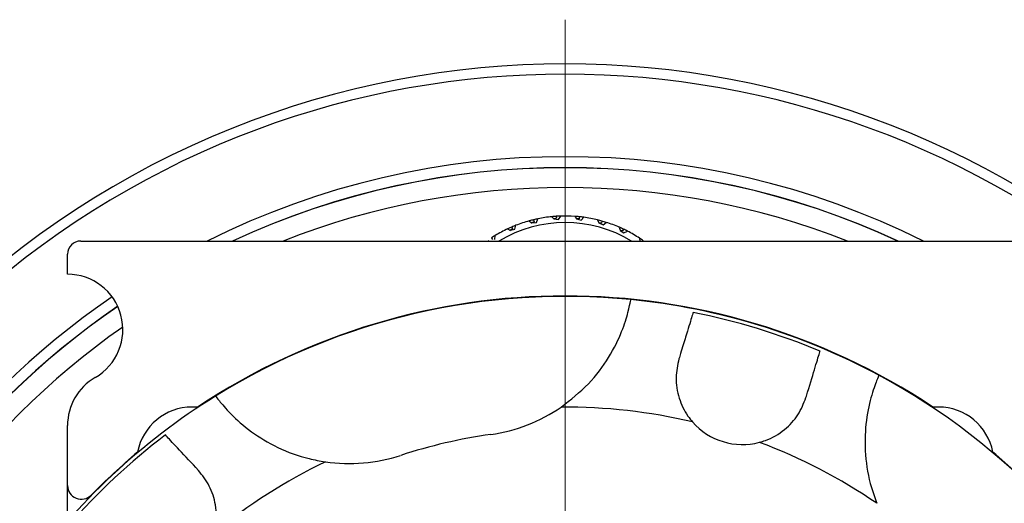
# Model space of a CAD drawing. Header units: inches. Extents: x 1.8 to 31.6, y 1.3 to 21.4.
# Tile 18 of 65: x 11.3 to 13.5, y 4.7 to 5.8. Entities that reach past the tile are written whole.
import ezdxf

# ---------------------------------------------------------------- set-up
doc = ezdxf.new("R2010")
doc.units = ezdxf.units.IN
doc.header["$MEASUREMENT"] = 0

# ---------------------------------------------------------------- blocks, each defined once
blk = doc.blocks.new('SW_CENTERMARKSYMBOL_1')
at = {"color": 0, "linetype": 'Continuous', "lineweight": 18}
blk.add_line((0, 0.2), (0, 2.1248), dxfattribs=at)

msp = doc.modelspace()

# ---------------------------------------------------------------- linework, layer by layer
at = {"color": 7, "linetype": 'Continuous', "lineweight": 25}
for p, q in [((12.4432, 5.3124), (12.4467, 5.3206)), ((12.478, 5.3253), (12.4828, 5.3201)), ((12.4828, 5.3201), (12.4829, 5.3201)), ((12.4886, 5.3216), (12.4829, 5.3201)), ((12.4829, 5.3201), (12.4829, 5.3201)), ((12.4829, 5.3201), (12.4935, 5.3192)), ((12.4882, 5.3262), (12.4886, 5.3216)), ((12.4935, 5.3192), (12.4984, 5.3267)), ((12.53, 5.3261), (12.5338, 5.3201)), ((12.5338, 5.3201), (12.534, 5.3201)), ((12.534, 5.3201), (12.5339, 5.3201)), ((12.5339, 5.3201), (12.5442, 5.3174)), ((12.5398, 5.3206), (12.534, 5.3201)), ((12.5402, 5.3252), (12.5398, 5.3206)), ((12.5442, 5.3174), (12.5503, 5.324)), ((12.3781, 5.2978), (12.3844, 5.2944)), ((12.3894, 5.2978), (12.3845, 5.2945)), ((12.3845, 5.2945), (12.3948, 5.2972)), ((12.3875, 5.302), (12.3894, 5.2978)), ((12.3948, 5.2972), (12.3969, 5.3058)), ((12.4269, 5.3158), (12.4325, 5.3114)), ((12.4325, 5.3114), (12.4326, 5.3115)), ((12.438, 5.3139), (12.4326, 5.3115)), ((12.4326, 5.3115), (12.4432, 5.3124)), ((12.4326, 5.3115), (12.4326, 5.3115)), ((12.4368, 5.3184), (12.438, 5.3139)), ((12.5813, 5.318), (12.5841, 5.3115)), ((12.5841, 5.3115), (12.5842, 5.3115)), ((12.5842, 5.3115), (12.5842, 5.3114)), ((12.5901, 5.311), (12.5842, 5.3115)), ((12.5842, 5.3114), (12.5939, 5.3071)), ((12.5912, 5.3154), (12.5901, 5.311)), ((12.5939, 5.3071), (12.601, 5.3125)), ((12.6306, 5.3014), (12.6322, 5.2945)), ((12.6399, 5.2972), (12.638, 5.293)), ((12.3416, 5.2775), (12.3442, 5.2737)), ((12.3496, 5.274), (12.3502, 5.2829)), ((12.3844, 5.2944), (12.3845, 5.2945)), ((12.3845, 5.2945), (12.3845, 5.2945)), ((12.6322, 5.2945), (12.6324, 5.2944)), ((12.6324, 5.2944), (12.6323, 5.2944)), ((12.6323, 5.2944), (12.6411, 5.2885)), ((12.638, 5.293), (12.6324, 5.2944)), ((12.6411, 5.2885), (12.649, 5.2927)), ((12.6763, 5.2767), (12.6767, 5.2703)), ((11.4134, 5.2703), (13.6034, 5.2703)), ((12.3331, 5.2718), (12.3374, 5.2703)), ((12.6848, 5.271), (12.6844, 5.2703)), ((11.3834, 5.1953), (11.3834, 5.2403)), ((11.6774, 4.8953), (11.6646, 4.8953)), ((11.6792, 4.8953), (11.6774, 4.8953)), ((13.3393, 4.8953), (13.3375, 4.8953)), ((13.3521, 4.8953), (13.3393, 4.8953)), ((11.3834, 4.7184), (11.3834, 4.8538)), ((11.3834, 4.6375), (11.3834, 4.7184))]:
    msp.add_line(p, q, dxfattribs=at)
for centre, radius, start, end in [((12.5084, 3.6453), 2.0248, 303.6511, 204.4209), ((12.5084, 3.6453), 2.0017, 318.0385, 204.3563), ((12.5084, 3.6453), 1.8155, 63.5175, 116.4825), ((12.5084, 3.6453), 1.7907, 65.1607, 114.8393), ((12.5084, 3.6453), 1.7905, 65.1714, 114.8286), ((12.5084, 3.6453), 1.7457, 68.5729, 111.4271), ((12.5084, 5.0203), 0.3065, 101.5988, 103.4995), ((12.5084, 5.0203), 0.3065, 95.6817, 101.5988), ((12.5084, 5.0203), 0.3065, 93.7698, 95.6585), ((12.5084, 5.0203), 0.3065, 91.8691, 93.7698), ((12.5084, 5.0203), 0.3065, 85.9519, 91.8691), ((12.5084, 5.0203), 0.3065, 84.04, 85.9519), ((12.5084, 5.0203), 0.3065, 82.161, 84.04), ((12.5084, 5.0203), 0.3065, 76.2222, 82.1394), ((12.5084, 5.0203), 0.3065, 115.1411, 121.0583), ((12.5084, 5.0203), 0.2915, 59.0518, 120.9482), ((12.5084, 5.0203), 0.3065, 113.2292, 115.1411), ((12.5084, 5.0203), 0.3065, 111.3502, 113.2292), ((12.5084, 5.0203), 0.3065, 105.4114, 111.3286), ((12.5084, 5.0203), 0.3065, 103.4995, 105.3882), ((12.5084, 5.0203), 0.3065, 74.3103, 76.2222), ((12.5084, 5.0203), 0.3065, 72.4096, 74.3103), ((12.5084, 5.0203), 0.3065, 66.4925, 72.4096), ((12.5084, 5.0203), 0.3065, 64.5806, 66.4693), ((12.5084, 5.0203), 0.3065, 62.6799, 64.5806), ((12.5084, 5.0203), 0.3065, 121.0583, 122.959), ((12.5084, 5.0203), 0.3065, 56.7627, 62.6799), ((12.5084, 5.0203), 0.3065, 54.8509, 56.7627), ((11.4134, 5.2403), 0.03, 90, 180), ((11.3834, 5.0703), 0.125, 300, 90), ((12.5084, 3.6453), 1.8155, 124.3445, 202.8084), ((12.5084, 3.6453), 1.501, 56.3852, 123.6148), ((12.5084, 3.6453), 1.5, 84.3299, 121.7881), ((12.5084, 3.6453), 1.7907, 124.3969, 202.7081), ((12.5084, 3.6453), 1.7905, 124.3978, 202.7074), ((12.5084, 3.6453), 1.5, 61.7881, 84.3299), ((12.5084, 3.6453), 1.4919, 67.2887, 78.8293), ((12.5084, 3.6453), 1.7457, 124.9546, 202.519), ((12.5084, 3.6453), 1.5, 24.3299, 61.7881), ((11.5084, 4.8538), 0.125, 120, 180), ((12.5084, 3.6453), 1.5, 121.7881, 144.3299), ((11.6646, 4.7703), 0.125, 90, 169.2158), ((12.2875, 5.2048), 0.375, 278.059, 304.3836), ((12.5084, 3.6453), 1.25, 76.6833, 90.4139), ((13.3521, 4.7703), 0.125, 10.7842, 90), ((12.909, 4.9607), 0.15, 221.2707, 284.8473), ((12.5084, 3.6453), 1.4919, 127.2887, 138.8293), ((12.5084, 3.6453), 1.2, 98.059, 108.059), ((12.5084, 3.6453), 1.25, 55.7041, 69.4347), ((12.5084, 3.6453), 1.501, 130.0857, 135.5465), ((12.0201, 5.1428), 0.375, 261.7344, 288.059), ((12.5084, 3.6453), 1.501, 44.4535, 49.9143), ((12.5084, 3.6453), 1.25, 115.7041, 129.4347), ((11.4146, 4.7184), 0.0312, 180, 315.5465)]:
    msp.add_arc(centre, radius, start, end, dxfattribs=at)
for points, knots in [([(12.4993, 4.8953), (12.5207, 4.912), (12.5629, 4.9449), (12.6093, 5.0079), (12.6379, 5.067), (12.6516, 5.1124), (12.656, 5.135), (12.6564, 5.1372), (12.6566, 5.138)], [0, 0, 0, 0, 0.1856719, 0.3660229, 0.5469395, 0.7176374, 0.8972052, 1, 1, 1, 1]), ([(12.7974, 5.109), (12.7963, 5.1054), (12.7928, 5.0939), (12.7832, 5.0623), (12.7722, 5.0263), (12.7668, 5.0084), (12.7655, 5.0044)], [0, 0, 0, 0, 0.201665, 0.645222, 0.919326, 1, 1, 1, 1]), ([(13.0525, 4.917), (13.0537, 4.921), (13.0618, 4.9475), (13.0746, 4.9894), (13.082, 5.0138), (13.0842, 5.0212), (13.0844, 5.0216)], [0, 0, 0, 0, 0.080794, 0.527248, 0.973766, 1, 1, 1, 1]), ([(12.7655, 5.0044), (12.7624, 4.9905), (12.7562, 4.9626), (12.7635, 4.9158), (12.7796, 4.8821), (12.7927, 4.8661), (12.7963, 4.8617)], [0, 0, 0, 0, 0.304282, 0.609837, 0.893666, 1, 1, 1, 1]), ([(13.2175, 4.9671), (13.2163, 4.9647), (13.2141, 4.9598), (13.1993, 4.9204), (13.1865, 4.8607), (13.1848, 4.7877), (13.1955, 4.7253), (13.2084, 4.6897), (13.2127, 4.678)], [0, 0, 0, 0, 0.1903522, 0.3808638, 0.5665654, 0.7398217, 0.9140544, 1, 1, 1, 1]), ([(11.7182, 4.9203), (11.7197, 4.9181), (11.7229, 4.9137), (11.7496, 4.8812), (11.7949, 4.8403), (11.8573, 4.8023), (11.9167, 4.7804), (11.9539, 4.7738), (11.9662, 4.7716)], [0, 0, 0, 0, 0.190352, 0.380864, 0.566565, 0.739822, 0.914054, 1, 1, 1, 1]), ([(12.9474, 4.8157), (12.9519, 4.817), (12.9724, 4.8231), (13.0048, 4.8421), (13.0372, 4.8777), (13.0473, 4.9037), (13.0525, 4.917)], [0, 0, 0, 0, 0.088211, 0.402795, 0.696118, 1, 1, 1, 1]), ([(11.6792, 4.7524), (11.6639, 4.7687), (11.6333, 4.8014), (11.6123, 4.8239), (11.6058, 4.831), (11.6045, 4.8323)], [0, 0, 0, 0, 0.446818, 0.893762, 1, 1, 1, 1]), ([(11.7144, 4.6108), (11.7154, 4.6153), (11.7204, 4.6361), (11.7202, 4.6737), (11.7055, 4.7195), (11.688, 4.7413), (11.6792, 4.7524)], [0, 0, 0, 0, 0.088204, 0.402788, 0.696111, 1, 1, 1, 1])]:
    msp.add_open_spline(points, degree=3, knots=knots, dxfattribs=at)

# ---------------------------------------------------------------- block references
at = {"color": 7, "linetype": 'Continuous', "lineweight": 18}
msp.add_blockref('SW_CENTERMARKSYMBOL_1', (12.5084, 3.6453), dxfattribs=at)

doc.saveas('drawing.dxf')
